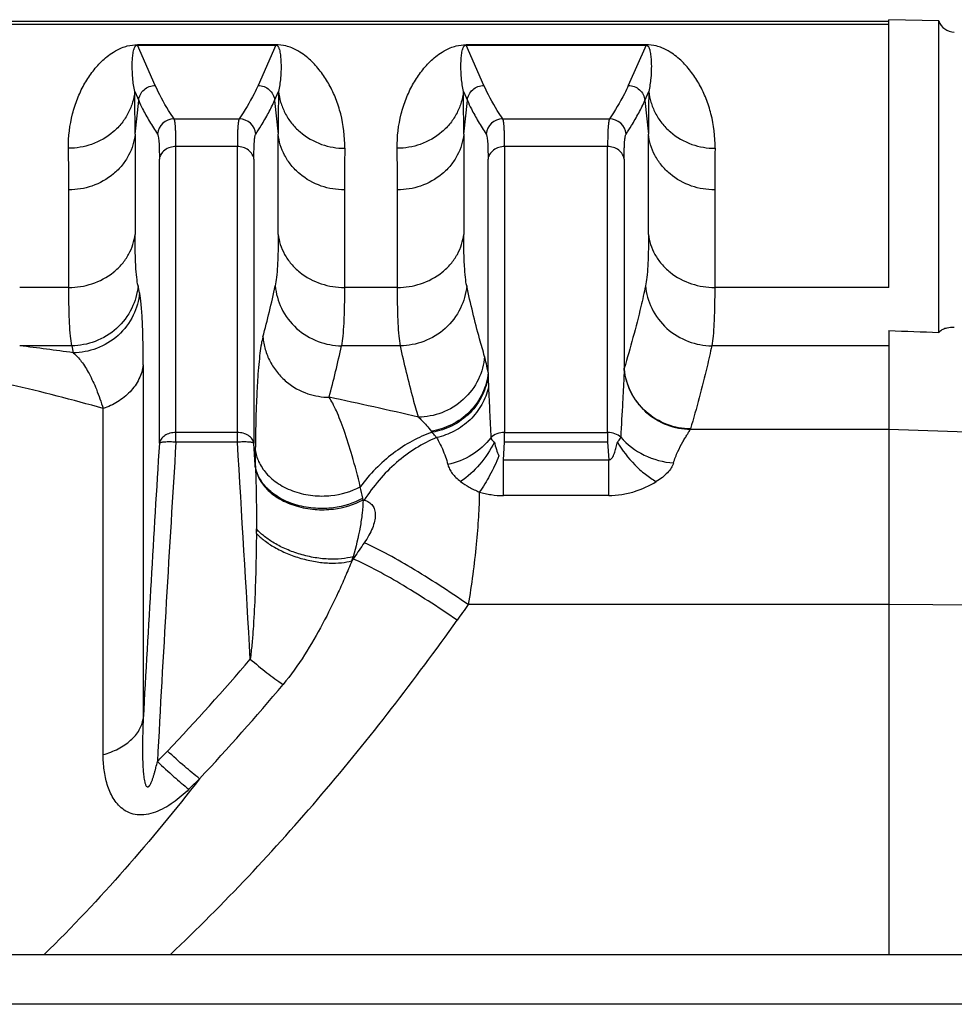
# Model space of a CAD drawing. Extents: x -1817 to 1181, y 8 to 1522.
# Tile 16 of 66: x -758 to -702, y 396 to 456. Entities that reach past the tile are written whole.
import ezdxf

# ---------------------------------------------------------------- set-up
doc = ezdxf.new("R2010")
doc.units = 0
doc.header["$LTSCALE"] = 65.395
doc.layers.get('0').update_dxf_attribs({"linetype": 'CONTINUOUS'})

msp = doc.modelspace()

# ---------------------------------------------------------------- linework, layer by layer
at = {"color": 6, "linetype": 'CONTINUOUS'}
for p, q in [((-801.1, 455.469), (-705.6, 455.469)), ((-702.6, 455.486), (-705.6, 455.564)), ((-702.6, 436.768), (-702.6, 455.486)), ((-718.443, 431.063), (-718.443, 431.086)), ((-799.6, 399.385), (-664.6, 399.385))]:
    msp.add_line(p, q, dxfattribs=at)
at = {"color": 9, "linetype": 'CONTINUOUS'}
for p, q in [((-801.1, 455.301), (-705.6, 455.301)), ((-749.687, 451.616), (-750.754, 454.032)), ((-742.446, 454.032), (-743.513, 451.616)), ((-729.937, 451.616), (-731.004, 454.032)), ((-720.196, 454.032), (-721.263, 451.616)), ((-750.92, 451.248), (-750.682, 450.71)), ((-742.518, 450.71), (-742.281, 451.248)), ((-731.17, 451.248), (-730.932, 450.71)), ((-720.268, 450.71), (-720.031, 451.248)), ((-750.901, 448.677), (-750.682, 450.71)), ((-742.518, 450.71), (-742.299, 448.677)), ((-731.151, 448.677), (-730.932, 450.71)), ((-720.268, 450.71), (-720.049, 448.677)), ((-748.557, 449.606), (-744.644, 449.606)), ((-728.807, 449.606), (-722.394, 449.606)), ((-750.901, 448.677), (-750.901, 442.657)), ((-742.299, 442.658), (-742.299, 448.677)), ((-731.151, 448.677), (-731.151, 442.657)), ((-720.049, 442.658), (-720.049, 448.677)), ((-748.445, 430.171), (-748.445, 447.938)), ((-744.755, 447.938), (-748.445, 447.938)), ((-744.755, 430.171), (-744.755, 447.938)), ((-728.695, 447.938), (-728.695, 430.753)), ((-722.505, 447.938), (-728.695, 447.938)), ((-722.505, 430.753), (-722.505, 447.938)), ((-749.44, 430.103), (-749.44, 447.189)), ((-743.76, 447.19), (-743.76, 430.103)), ((-729.69, 434.352), (-729.69, 447.189)), ((-721.51, 447.19), (-721.51, 434.614)), ((-754.881, 439.47), (-754.881, 445.336)), ((-738.319, 445.336), (-738.319, 439.47)), ((-735.131, 439.47), (-735.131, 445.336)), ((-716.069, 445.336), (-716.069, 439.47)), ((-754.881, 439.47), (-757.833, 439.47)), ((-750.631, 439.149), (-750.722, 439.567)), ((-735.131, 439.47), (-738.319, 439.47)), ((-705.6, 439.47), (-716.069, 439.47)), ((-754.702, 435.966), (-757.833, 435.966)), ((-754.702, 435.966), (-754.612, 435.545)), ((-734.952, 435.966), (-738.498, 435.966)), ((-705.6, 435.966), (-716.248, 435.966)), ((-750.41, 434.822), (-750.41, 413.546)), ((-752.816, 411.393), (-752.816, 432.193)), ((-717.537, 430.95), (-705.6, 430.95)), ((-705.6, 430.95), (-686.495, 430.293)), ((-744.755, 430.753), (-748.445, 430.753)), ((-728.695, 430.753), (-722.505, 430.753)), ((-744.755, 430.171), (-748.445, 430.171)), ((-743.679, 428.786), (-743.76, 430.103)), ((-722.505, 430.171), (-728.695, 430.171)), ((-728.76, 429.118), (-722.44, 429.118)), ((-722.44, 426.962), (-722.44, 429.118)), ((-737.201, 426.709), (-737.13, 426.689)), ((-722.44, 426.962), (-728.76, 426.962)), ((-737.796, 423.159), (-737.873, 423.036)), ((-737.796, 423.289), (-737.796, 423.159)), ((-737.735, 423.247), (-737.796, 423.159)), ((-705.6, 420.405), (-730.883, 420.405)), ((-686.495, 420.289), (-705.6, 420.405)), ((-667.6, 396.385), (-796.6, 396.385))]:
    msp.add_line(p, q, dxfattribs=at)
at = {"color": 2, "linetype": 'CONTINUOUS'}
for p, q in [((-705.6, 439.47), (-705.6, 455.564)), ((-750.754, 454.061), (-750.754, 454.032)), ((-742.446, 454.061), (-750.754, 454.061)), ((-750.754, 454.032), (-742.446, 454.032)), ((-742.446, 454.032), (-742.446, 454.061)), ((-731.004, 454.061), (-731.004, 454.032)), ((-720.196, 454.061), (-731.004, 454.061)), ((-731.004, 454.032), (-720.196, 454.032)), ((-720.196, 454.032), (-720.196, 454.061)), ((-705.6, 436.881), (-705.6, 399.385)), ((-717.53, 430.973), (-717.537, 430.973)), ((-717.53, 430.973), (-717.537, 430.973)), ((-728.695, 430.171), (-728.695, 430.753)), ((-722.505, 430.753), (-722.505, 430.171)), ((-728.76, 429.118), (-728.695, 430.171)), ((-722.505, 430.171), (-722.44, 429.118)), ((-728.76, 426.962), (-728.76, 429.118)), ((-737.832, 423.17), (-737.821, 423.205))]:
    msp.add_line(p, q, dxfattribs=at)
at = {"color": 6, "linetype": 'CONTINUOUS'}
for centre, radius, start, end in [((-701.656, 455.817), 1, 199.32557, 269), ((-740.6, 417.385), 8, 111.24444, 112.10206)]:
    msp.add_arc(centre, radius, start, end, dxfattribs=at)
at = {"color": 9, "linetype": 'CONTINUOUS'}
for centre, radius, start, end in [((-919.702, 448.72), 168.801, 359.98559, 0.85802), ((-584.792, 448.803), 157.508, 179.11071, 180.04568), ((-899.952, 448.72), 168.801, 359.98559, 0.85802), ((-562.542, 448.803), 157.508, 179.11071, 180.04568), ((-748.554, 448.604), 1.002, 90.17289, 174.91797), ((-744.646, 448.604), 1.002, 5.08507, 89.84415), ((-728.804, 448.604), 1.002, 90.1729, 174.91797), ((-722.396, 448.604), 1.002, 5.08507, 89.84415), ((-904.16, 445.458), 149.279, 359.95328, 0.91219), ((-578.371, 445.377), 159.948, 179.11979, 180.01473), ((-884.41, 445.458), 149.279, 359.95328, 0.91219), ((-556.121, 445.377), 159.948, 179.11979, 180.01473), ((-798.199, 451.436), 56.971, 344.79685, 347.97459), ((-783.256, 228.852), 208.668, 82.10999, 83.00197), ((-795.572, 448.043), 58.338, 344.92432, 348.0517), ((-692.881, 434.966), 36.813, 180.95536, 181.21529), ((-691.734, 434.991), 37.961, 181.2171, 182.31265), ((-784.062, 322.344), 114.206, 74.12157, 77.00569), ((-784.168, 217.959), 219.556, 76.75834, 78.19254), ((-729.376, 433.695), 4.701, 217.4533, 218.55554), ((1477.833, 291.285), 2231.595, 176.433548, 176.859397), ((1447.756, 293.118), 2200.473, 176.429115, 176.929726), ((-3062.565, 285.911), 2322.295, 3.239094, 3.561484), ((-634.018, 428.68), 109.661, 179.46642, 179.94476), ((-792.361, 415.434), 56.302, 11.65018, 12.37141), ((-491.207, 253.641), 299.237, 145.26887, 145.47288), ((-483.576, 243.422), 304.111, 144.41084, 144.62703), ((-849.335, 507.016), 138.491, 316.45515, 319.52891), ((-848.543, 504.88), 138.995, 316.92023, 320.03815)]:
    msp.add_arc(centre, radius, start, end, dxfattribs=at)
at = {"color": 2, "linetype": 'CONTINUOUS'}
for centre, radius, start, end in [((-742.15, 435.056), 20.645, 358.60001, 358.77539), ((-717.642, 434.947), 3.883, 184.91983, 185.84422), ((-787.492, 426.588), 43.869, 2.69409, 2.87261), ((-741.572, 429.077), 2.127, 187.86311, 191.12025), ((-741.553, 429.081), 2.146, 191.11625, 191.48749), ((-739.244, 430.359), 4.092, 299.26189, 299.66673), ((-741.343, 425.954), 4.211, 10.34001, 11.64263), ((-843.242, 425.494), 99.635, 359.53867, 359.69104), ((-758.748, 429.579), 21.877, 342.59573, 342.96516), ((-758.537, 429.515), 21.656, 343.06001, 343.29318), ((-814.283, 473.883), 90.258, 315.81657, 316.3716), ((-806.731, 470.155), 84.798, 314.14949, 314.76076)]:
    msp.add_arc(centre, radius, start, end, dxfattribs=at)
at = {"color": 6, "linetype": 'CONTINUOUS'}
msp.add_ellipse((1002.83, 386.39), major_axis=(2675.845, -92.024), ratio=0.004007, start_param=-2.263159, end_param=-2.261703, dxfattribs=at)
at = {"color": 9, "linetype": 'CONTINUOUS'}
for points, knots in [([(-754.9, 447.834), (-754.911, 448.529), (-754.792, 449.552), (-754.385, 450.81), (-753.994, 451.644), (-753.513, 452.396), (-753.031, 452.956), (-752.584, 453.355), (-752.185, 453.643), (-751.772, 453.858), (-751.287, 454.02), (-750.959, 454.061), (-750.754, 454.061)], [0, 0, 0, 0, 0.255276, 0.372527, 0.484486, 0.592683, 0.699695, 0.754549, 0.81269, 0.880128, 0.924511, 1, 1, 1, 1]), ([(-750.92, 451.248), (-750.975, 451.513), (-751.049, 452.026), (-751.078, 452.657), (-751.066, 453.073), (-751.049, 453.296), (-751.032, 453.456), (-751.008, 453.613), (-750.98, 453.741), (-750.949, 453.84), (-750.923, 453.9), (-750.896, 453.947), (-750.868, 453.983), (-750.824, 454.021), (-750.78, 454.032), (-750.754, 454.032)], [0, 0, 0, 0, 0.279953, 0.534012, 0.652184, 0.709173, 0.764832, 0.819271, 0.872777, 0.899454, 0.926539, 0.9406, 0.955572, 0.97301, 1, 1, 1, 1]), ([(-738.3, 447.834), (-738.289, 448.529), (-738.409, 449.552), (-738.815, 450.81), (-739.206, 451.644), (-739.687, 452.396), (-740.169, 452.956), (-740.616, 453.355), (-741.015, 453.643), (-741.428, 453.858), (-741.913, 454.02), (-742.241, 454.061), (-742.446, 454.061)], [0, 0, 0, 0, 0.255276, 0.372527, 0.484486, 0.592683, 0.699695, 0.754549, 0.81269, 0.880128, 0.924511, 1, 1, 1, 1]), ([(-742.446, 454.032), (-742.42, 454.032), (-742.376, 454.021), (-742.332, 453.983), (-742.304, 453.947), (-742.277, 453.9), (-742.251, 453.84), (-742.22, 453.741), (-742.192, 453.613), (-742.168, 453.456), (-742.151, 453.296), (-742.134, 453.073), (-742.122, 452.657), (-742.151, 452.026), (-742.225, 451.513), (-742.281, 451.248)], [0, 0, 0, 0, 0.026989, 0.044427, 0.059399, 0.07346, 0.100545, 0.127222, 0.180728, 0.235168, 0.290826, 0.347815, 0.465987, 0.720047, 1, 1, 1, 1]), ([(-735.15, 447.834), (-735.161, 448.529), (-735.042, 449.552), (-734.635, 450.81), (-734.244, 451.644), (-733.763, 452.396), (-733.281, 452.956), (-732.834, 453.355), (-732.435, 453.643), (-732.022, 453.858), (-731.537, 454.02), (-731.209, 454.061), (-731.004, 454.061)], [0, 0, 0, 0, 0.255276, 0.372527, 0.484486, 0.592683, 0.699695, 0.754549, 0.81269, 0.880128, 0.924511, 1, 1, 1, 1]), ([(-731.17, 451.248), (-731.225, 451.513), (-731.299, 452.026), (-731.328, 452.657), (-731.316, 453.073), (-731.299, 453.296), (-731.282, 453.456), (-731.258, 453.613), (-731.23, 453.741), (-731.199, 453.84), (-731.173, 453.9), (-731.146, 453.947), (-731.118, 453.983), (-731.074, 454.021), (-731.03, 454.032), (-731.004, 454.032)], [0, 0, 0, 0, 0.279953, 0.534012, 0.652184, 0.709173, 0.764832, 0.819271, 0.872777, 0.899454, 0.926539, 0.9406, 0.955572, 0.97301, 1, 1, 1, 1]), ([(-716.05, 447.834), (-716.039, 448.529), (-716.159, 449.552), (-716.565, 450.81), (-716.956, 451.644), (-717.437, 452.396), (-717.919, 452.956), (-718.366, 453.355), (-718.765, 453.643), (-719.178, 453.858), (-719.663, 454.02), (-719.991, 454.061), (-720.196, 454.061)], [0, 0, 0, 0, 0.255276, 0.372527, 0.484486, 0.592683, 0.699695, 0.754549, 0.81269, 0.880128, 0.924511, 1, 1, 1, 1]), ([(-720.196, 454.032), (-720.17, 454.032), (-720.126, 454.021), (-720.082, 453.983), (-720.054, 453.947), (-720.027, 453.9), (-720.001, 453.84), (-719.97, 453.741), (-719.942, 453.613), (-719.918, 453.456), (-719.901, 453.296), (-719.884, 453.073), (-719.872, 452.657), (-719.901, 452.026), (-719.975, 451.513), (-720.031, 451.248)], [0, 0, 0, 0, 0.026989, 0.044427, 0.059399, 0.07346, 0.100545, 0.127222, 0.180728, 0.235168, 0.290826, 0.347815, 0.465987, 0.720047, 1, 1, 1, 1]), ([(-750.682, 450.71), (-750.671, 450.832), (-750.602, 451.073), (-750.375, 451.372), (-750.056, 451.569), (-749.809, 451.616), (-749.687, 451.616)], [0, 0, 0, 0, 0.24973, 0.499716, 0.749867, 1, 1, 1, 1]), ([(-748.557, 449.606), (-748.669, 449.772), (-749.088, 450.416), (-749.455, 451.096), (-749.687, 451.616)], [0, 0, 0, 0, 0.259582, 1, 1, 1, 1]), ([(-743.513, 451.616), (-743.588, 451.446), (-743.918, 450.752), (-744.315, 450.089), (-744.644, 449.606)], [0, 0, 0, 0, 0.241031, 1, 1, 1, 1]), ([(-743.513, 451.616), (-743.391, 451.616), (-743.144, 451.569), (-742.825, 451.372), (-742.598, 451.073), (-742.529, 450.832), (-742.518, 450.71)], [0, 0, 0, 0, 0.250123, 0.500266, 0.750259, 1, 1, 1, 1]), ([(-730.932, 450.71), (-730.921, 450.832), (-730.852, 451.073), (-730.625, 451.372), (-730.306, 451.569), (-730.059, 451.616), (-729.937, 451.616)], [0, 0, 0, 0, 0.24973, 0.499716, 0.749867, 1, 1, 1, 1]), ([(-728.807, 449.606), (-728.919, 449.772), (-729.338, 450.416), (-729.705, 451.096), (-729.937, 451.616)], [0, 0, 0, 0, 0.259582, 1, 1, 1, 1]), ([(-721.263, 451.616), (-721.338, 451.446), (-721.668, 450.752), (-722.065, 450.089), (-722.394, 449.606)], [0, 0, 0, 0, 0.241031, 1, 1, 1, 1]), ([(-721.263, 451.616), (-721.141, 451.616), (-720.894, 451.569), (-720.575, 451.372), (-720.348, 451.073), (-720.279, 450.832), (-720.268, 450.71)], [0, 0, 0, 0, 0.250123, 0.500266, 0.750259, 1, 1, 1, 1]), ([(-750.92, 451.248), (-750.942, 451.031), (-751.031, 450.587), (-751.29, 449.943), (-751.684, 449.334), (-752.373, 448.619), (-753.455, 448), (-754.43, 447.835), (-754.9, 447.834)], [0, 0, 0, 0, 0.114444, 0.235567, 0.362159, 0.492435, 0.753428, 1, 1, 1, 1]), ([(-742.281, 451.248), (-742.258, 451.031), (-742.169, 450.587), (-741.91, 449.943), (-741.516, 449.334), (-740.827, 448.619), (-739.745, 448), (-738.77, 447.835), (-738.3, 447.834)], [0, 0, 0, 0, 0.114444, 0.235567, 0.362159, 0.492435, 0.753428, 1, 1, 1, 1]), ([(-731.17, 451.248), (-731.192, 451.031), (-731.281, 450.587), (-731.54, 449.943), (-731.934, 449.334), (-732.623, 448.619), (-733.705, 448), (-734.68, 447.835), (-735.15, 447.834)], [0, 0, 0, 0, 0.114444, 0.235567, 0.362159, 0.492435, 0.753428, 1, 1, 1, 1]), ([(-720.031, 451.248), (-720.008, 451.031), (-719.919, 450.587), (-719.66, 449.943), (-719.266, 449.334), (-718.577, 448.619), (-717.495, 448), (-716.52, 447.835), (-716.05, 447.834)], [0, 0, 0, 0, 0.114444, 0.235567, 0.362159, 0.492435, 0.753428, 1, 1, 1, 1]), ([(-750.682, 450.71), (-750.607, 450.54), (-750.405, 450.112), (-750.032, 449.436), (-749.719, 448.94), (-749.552, 448.693)], [0, 0, 0, 0, 0.240803, 0.613386, 1, 1, 1, 1]), ([(-743.648, 448.693), (-743.536, 448.859), (-743.27, 449.272), (-742.882, 449.939), (-742.631, 450.454), (-742.518, 450.71)], [0, 0, 0, 0, 0.259307, 0.636547, 1, 1, 1, 1]), ([(-730.932, 450.71), (-730.857, 450.54), (-730.655, 450.112), (-730.282, 449.436), (-729.969, 448.94), (-729.802, 448.693)], [0, 0, 0, 0, 0.240803, 0.613386, 1, 1, 1, 1]), ([(-721.398, 448.693), (-721.286, 448.859), (-721.02, 449.272), (-720.632, 449.939), (-720.381, 450.454), (-720.268, 450.71)], [0, 0, 0, 0, 0.259307, 0.636547, 1, 1, 1, 1]), ([(-748.445, 447.938), (-748.445, 448.155), (-748.447, 448.463), (-748.459, 448.847), (-748.471, 449.078), (-748.487, 449.268), (-748.505, 449.419), (-748.526, 449.527), (-748.545, 449.586), (-748.557, 449.606)], [0, 0, 0, 0, 0.38879, 0.549717, 0.687454, 0.801504, 0.891543, 0.957513, 1, 1, 1, 1]), ([(-744.643, 449.606), (-744.655, 449.586), (-744.674, 449.527), (-744.695, 449.419), (-744.713, 449.268), (-744.729, 449.078), (-744.741, 448.847), (-744.753, 448.463), (-744.755, 448.155), (-744.755, 447.938)], [0, 0, 0, 0, 0.042487, 0.108457, 0.198495, 0.312546, 0.450283, 0.61121, 1, 1, 1, 1]), ([(-728.695, 447.938), (-728.695, 448.155), (-728.697, 448.463), (-728.709, 448.847), (-728.721, 449.078), (-728.737, 449.268), (-728.755, 449.419), (-728.776, 449.527), (-728.795, 449.586), (-728.807, 449.606)], [0, 0, 0, 0, 0.38879, 0.549717, 0.687454, 0.801504, 0.891543, 0.957513, 1, 1, 1, 1]), ([(-722.393, 449.606), (-722.405, 449.586), (-722.424, 449.527), (-722.445, 449.419), (-722.463, 449.268), (-722.479, 449.078), (-722.491, 448.847), (-722.503, 448.463), (-722.505, 448.155), (-722.505, 447.938)], [0, 0, 0, 0, 0.042487, 0.108457, 0.198495, 0.312546, 0.450283, 0.61121, 1, 1, 1, 1]), ([(-750.901, 448.677), (-750.924, 448.464), (-751.012, 448.029), (-751.272, 447.397), (-751.666, 446.8), (-752.357, 446.099), (-753.44, 445.495), (-754.411, 445.336), (-754.881, 445.336)], [0, 0, 0, 0, 0.113325, 0.23347, 0.359399, 0.489451, 0.751388, 1, 1, 1, 1]), ([(-749.552, 448.693), (-749.54, 448.675), (-749.521, 448.622), (-749.5, 448.524), (-749.482, 448.388), (-749.466, 448.216), (-749.455, 448.009), (-749.442, 447.662), (-749.44, 447.385), (-749.44, 447.189)], [0, 0, 0, 0, 0.043132, 0.109377, 0.199507, 0.313526, 0.451134, 0.61185, 1, 1, 1, 1]), ([(-743.76, 447.19), (-743.76, 447.386), (-743.758, 447.663), (-743.746, 448.009), (-743.734, 448.217), (-743.718, 448.388), (-743.7, 448.524), (-743.679, 448.622), (-743.66, 448.675), (-743.648, 448.693)], [0, 0, 0, 0, 0.388131, 0.548835, 0.686438, 0.800457, 0.890593, 0.956849, 1, 1, 1, 1]), ([(-738.319, 445.336), (-738.789, 445.336), (-739.761, 445.495), (-740.843, 446.099), (-741.534, 446.8), (-741.928, 447.397), (-742.188, 448.029), (-742.277, 448.464), (-742.299, 448.677)], [0, 0, 0, 0, 0.248612, 0.510549, 0.640601, 0.76653, 0.886675, 1, 1, 1, 1]), ([(-731.151, 448.677), (-731.174, 448.464), (-731.262, 448.029), (-731.522, 447.397), (-731.916, 446.8), (-732.607, 446.099), (-733.69, 445.495), (-734.661, 445.336), (-735.131, 445.336)], [0, 0, 0, 0, 0.113325, 0.23347, 0.359399, 0.489451, 0.751388, 1, 1, 1, 1]), ([(-729.802, 448.693), (-729.79, 448.675), (-729.771, 448.622), (-729.75, 448.524), (-729.732, 448.388), (-729.716, 448.216), (-729.705, 448.009), (-729.692, 447.662), (-729.69, 447.385), (-729.69, 447.189)], [0, 0, 0, 0, 0.043132, 0.109377, 0.199507, 0.313526, 0.451134, 0.61185, 1, 1, 1, 1]), ([(-721.51, 447.19), (-721.51, 447.386), (-721.508, 447.663), (-721.496, 448.009), (-721.484, 448.217), (-721.468, 448.388), (-721.45, 448.524), (-721.429, 448.622), (-721.41, 448.675), (-721.398, 448.693)], [0, 0, 0, 0, 0.388131, 0.548835, 0.686438, 0.800457, 0.890593, 0.956849, 1, 1, 1, 1]), ([(-716.069, 445.336), (-716.539, 445.336), (-717.511, 445.495), (-718.593, 446.099), (-719.284, 446.8), (-719.678, 447.397), (-719.938, 448.029), (-720.027, 448.464), (-720.049, 448.677)], [0, 0, 0, 0, 0.248612, 0.510549, 0.640601, 0.76653, 0.886675, 1, 1, 1, 1]), ([(-748.445, 447.938), (-748.562, 447.938), (-748.802, 447.903), (-749.123, 447.745), (-749.356, 447.495), (-749.428, 447.288), (-749.44, 447.189)], [0, 0, 0, 0, 0.260598, 0.528951, 0.77964, 1, 1, 1, 1]), ([(-743.76, 447.189), (-743.772, 447.288), (-743.845, 447.495), (-744.077, 447.745), (-744.398, 447.903), (-744.638, 447.938), (-744.755, 447.938)], [0, 0, 0, 0, 0.22036, 0.471049, 0.739402, 1, 1, 1, 1]), ([(-728.695, 447.938), (-728.812, 447.938), (-729.052, 447.903), (-729.373, 447.745), (-729.606, 447.495), (-729.678, 447.288), (-729.69, 447.189)], [0, 0, 0, 0, 0.260598, 0.528951, 0.77964, 1, 1, 1, 1]), ([(-721.51, 447.189), (-721.522, 447.288), (-721.595, 447.495), (-721.827, 447.745), (-722.148, 447.903), (-722.388, 447.938), (-722.505, 447.938)], [0, 0, 0, 0, 0.22036, 0.471049, 0.739402, 1, 1, 1, 1]), ([(-754.881, 439.47), (-754.411, 439.47), (-753.446, 439.62), (-752.361, 440.195), (-751.667, 440.866), (-751.272, 441.435), (-751.012, 442.039), (-750.924, 442.455), (-750.901, 442.658)], [0, 0, 0, 0, 0.2536, 0.518027, 0.647618, 0.771938, 0.889606, 1, 1, 1, 1]), ([(-750.722, 439.567), (-750.757, 439.733), (-750.812, 440.131), (-750.864, 440.817), (-750.895, 441.679), (-750.901, 442.312), (-750.901, 442.657)], [0, 0, 0, 0, 0.165097, 0.387339, 0.666118, 1, 1, 1, 1]), ([(-742.299, 442.658), (-742.299, 442.313), (-742.305, 441.679), (-742.336, 440.817), (-742.388, 440.131), (-742.443, 439.733), (-742.478, 439.566)], [0, 0, 0, 0, 0.333915, 0.612711, 0.834937, 1, 1, 1, 1]), ([(-742.299, 442.658), (-742.277, 442.455), (-742.188, 442.039), (-741.928, 441.435), (-741.533, 440.866), (-740.839, 440.195), (-739.755, 439.62), (-738.789, 439.47), (-738.319, 439.47)], [0, 0, 0, 0, 0.110394, 0.228062, 0.352382, 0.481973, 0.7464, 1, 1, 1, 1]), ([(-735.131, 439.47), (-734.661, 439.47), (-733.696, 439.62), (-732.611, 440.195), (-731.917, 440.866), (-731.522, 441.435), (-731.262, 442.039), (-731.174, 442.455), (-731.151, 442.658)], [0, 0, 0, 0, 0.2536, 0.518027, 0.647618, 0.771938, 0.889606, 1, 1, 1, 1]), ([(-730.972, 439.567), (-731.007, 439.733), (-731.062, 440.131), (-731.114, 440.817), (-731.145, 441.679), (-731.151, 442.312), (-731.151, 442.657)], [0, 0, 0, 0, 0.165093, 0.387335, 0.666115, 1, 1, 1, 1]), ([(-720.049, 442.658), (-720.049, 442.312), (-720.055, 441.679), (-720.086, 440.817), (-720.138, 440.13), (-720.193, 439.733), (-720.228, 439.566)], [0, 0, 0, 0, 0.333932, 0.612733, 0.834954, 1, 1, 1, 1]), ([(-720.049, 442.658), (-720.027, 442.455), (-719.938, 442.039), (-719.678, 441.435), (-719.283, 440.866), (-718.589, 440.195), (-717.505, 439.62), (-716.539, 439.47), (-716.069, 439.47)], [0, 0, 0, 0, 0.110394, 0.228062, 0.352382, 0.481973, 0.7464, 1, 1, 1, 1]), ([(-754.702, 435.966), (-754.738, 436.156), (-754.792, 436.607), (-754.844, 437.385), (-754.875, 438.362), (-754.881, 439.079), (-754.881, 439.47)], [0, 0, 0, 0, 0.165153, 0.387512, 0.666268, 1, 1, 1, 1]), ([(-750.722, 439.567), (-750.766, 439.102), (-751.035, 438.144), (-751.946, 436.937), (-753.243, 436.149), (-754.229, 435.969), (-754.702, 435.966)], [0, 0, 0, 0, 0.23951, 0.497811, 0.757458, 1, 1, 1, 1]), ([(-750.631, 439.149), (-750.675, 438.684), (-750.944, 437.725), (-751.855, 436.517), (-753.152, 435.729), (-754.139, 435.548), (-754.612, 435.545)], [0, 0, 0, 0, 0.239503, 0.497822, 0.75748, 1, 1, 1, 1]), ([(-750.41, 434.822), (-750.41, 435.329), (-750.418, 436.247), (-750.457, 437.478), (-750.513, 438.32), (-750.575, 438.845), (-750.611, 439.057), (-750.631, 439.149)], [0, 0, 0, 0, 0.350909, 0.634738, 0.851548, 0.934414, 1, 1, 1, 1]), ([(-742.478, 439.567), (-742.435, 439.102), (-742.166, 438.145), (-741.255, 436.938), (-739.958, 436.149), (-738.971, 435.969), (-738.498, 435.966)], [0, 0, 0, 0, 0.239345, 0.497583, 0.757292, 1, 1, 1, 1]), ([(-738.319, 439.47), (-738.319, 439.079), (-738.325, 438.362), (-738.356, 437.385), (-738.408, 436.607), (-738.462, 436.156), (-738.498, 435.966)], [0, 0, 0, 0, 0.333732, 0.612488, 0.834847, 1, 1, 1, 1]), ([(-734.952, 435.966), (-734.988, 436.156), (-735.042, 436.607), (-735.094, 437.385), (-735.125, 438.362), (-735.131, 439.079), (-735.131, 439.47)], [0, 0, 0, 0, 0.165153, 0.387512, 0.666268, 1, 1, 1, 1]), ([(-730.972, 439.567), (-731.016, 439.102), (-731.285, 438.144), (-732.196, 436.937), (-733.493, 436.149), (-734.479, 435.969), (-734.952, 435.966)], [0, 0, 0, 0, 0.239509, 0.49781, 0.757457, 1, 1, 1, 1]), ([(-729.897, 435.314), (-729.999, 435.667), (-730.396, 437.075), (-730.744, 438.496), (-730.972, 439.567)], [0, 0, 0, 0, 0.251649, 1, 1, 1, 1]), ([(-720.228, 439.566), (-720.316, 439.152), (-720.691, 437.488), (-721.14, 435.842), (-721.51, 434.614)], [0, 0, 0, 0, 0.248158, 1, 1, 1, 1]), ([(-720.228, 439.567), (-720.185, 439.102), (-719.916, 438.145), (-719.005, 436.938), (-717.708, 436.149), (-716.721, 435.968), (-716.248, 435.966)], [0, 0, 0, 0, 0.239237, 0.497434, 0.757185, 1, 1, 1, 1]), ([(-716.069, 439.47), (-716.069, 439.079), (-716.075, 438.362), (-716.106, 437.385), (-716.158, 436.607), (-716.212, 436.156), (-716.248, 435.966)], [0, 0, 0, 0, 0.333732, 0.612488, 0.834847, 1, 1, 1, 1]), ([(-743.222, 436.496), (-743.259, 436.357), (-743.325, 436.033), (-743.403, 435.483), (-743.473, 434.81), (-743.534, 434.017), (-743.586, 433.106), (-743.645, 431.655), (-743.667, 430.507), (-743.674, 429.702)], [0, 0, 0, 0, 0.063307, 0.144991, 0.244387, 0.361077, 0.494909, 0.645731, 1, 1, 1, 1]), ([(-743.222, 436.496), (-743.199, 436.242), (-743.103, 435.732), (-742.808, 435.005), (-742.372, 434.345), (-741.655, 433.621), (-740.599, 433.029), (-739.673, 432.873), (-739.242, 432.87)], [0, 0, 0, 0, 0.129799, 0.263101, 0.397422, 0.530117, 0.779984, 1, 1, 1, 1]), ([(-733.877, 431.678), (-733.979, 432.034), (-734.229, 432.924), (-734.594, 434.352), (-734.839, 435.428), (-734.952, 435.966)], [0, 0, 0, 0, 0.251682, 0.627036, 1, 1, 1, 1]), ([(-716.248, 435.966), (-716.336, 435.548), (-716.571, 434.504), (-716.989, 432.837), (-717.344, 431.594), (-717.53, 430.973)], [0, 0, 0, 0, 0.248126, 0.622573, 1, 1, 1, 1]), ([(-754.612, 435.545), (-754.431, 435.394), (-754.08, 434.997), (-753.622, 434.251), (-753.185, 433.299), (-752.936, 432.583), (-752.816, 432.193)], [0, 0, 0, 0, 0.183467, 0.409557, 0.680986, 1, 1, 1, 1]), ([(-729.897, 435.314), (-729.938, 434.847), (-730.202, 433.882), (-731.112, 432.664), (-732.412, 431.867), (-733.402, 431.682), (-733.877, 431.678)], [0, 0, 0, 0, 0.239437, 0.497916, 0.757677, 1, 1, 1, 1]), ([(-729.69, 434.352), (-729.719, 434.53), (-729.779, 434.852), (-729.856, 435.172), (-729.897, 435.314)], [0, 0, 0, 0, 0.548949, 1, 1, 1, 1]), ([(-750.41, 434.822), (-750.447, 434.528), (-750.628, 433.934), (-751.176, 433.166), (-751.93, 432.567), (-752.515, 432.296), (-752.816, 432.193)], [0, 0, 0, 0, 0.237011, 0.487353, 0.745274, 1, 1, 1, 1]), ([(-721.512, 434.551), (-721.52, 434.232), (-721.547, 433.58), (-721.625, 432.221), (-721.685, 431.18), (-721.714, 430.473)], [0, 0, 0, 0, 0.234283, 0.479755, 1, 1, 1, 1]), ([(-729.69, 434.352), (-729.729, 433.927), (-729.964, 433.059), (-730.741, 431.948), (-731.839, 431.162), (-732.69, 430.899), (-733.108, 430.836)], [0, 0, 0, 0, 0.243582, 0.501239, 0.758465, 1, 1, 1, 1]), ([(-729.687, 434.185), (-729.735, 433.781), (-729.974, 432.955), (-730.726, 431.884), (-731.796, 431.104), (-732.635, 430.833), (-733.053, 430.765)], [0, 0, 0, 0, 0.238078, 0.493235, 0.752293, 1, 1, 1, 1]), ([(-729.664, 433.459), (-729.747, 433.103), (-730.027, 432.392), (-730.738, 431.478), (-731.685, 430.794), (-732.416, 430.528), (-732.783, 430.448)], [0, 0, 0, 0, 0.240751, 0.495353, 0.752581, 1, 1, 1, 1]), ([(-729.664, 433.459), (-729.645, 432.969), (-729.591, 431.963), (-729.54, 430.956), (-729.52, 430.439)], [0, 0, 0, 0, 0.486597, 1, 1, 1, 1]), ([(-737.367, 427.497), (-737.517, 428.12), (-737.813, 429.254), (-738.229, 430.587), (-738.559, 431.48), (-738.787, 432.026), (-739.008, 432.484), (-739.163, 432.753), (-739.242, 432.87)], [0, 0, 0, 0, 0.336826, 0.615345, 0.733349, 0.837015, 0.926058, 1, 1, 1, 1]), ([(-733.877, 431.678), (-733.81, 431.619), (-733.534, 431.358), (-733.285, 431.067), (-733.108, 430.836)], [0, 0, 0, 0, 0.234129, 1, 1, 1, 1]), ([(-718.548, 428.922), (-718.476, 429.158), (-718.308, 429.591), (-718.05, 430.083), (-717.851, 430.418), (-717.723, 430.624), (-717.617, 430.796), (-717.559, 430.902), (-717.537, 430.95)], [0, 0, 0, 0, 0.326283, 0.610291, 0.733112, 0.840567, 0.930379, 1, 1, 1, 1]), ([(-748.445, 430.753), (-748.566, 430.753), (-748.802, 430.723), (-749.115, 430.588), (-749.348, 430.379), (-749.427, 430.194), (-749.44, 430.103)], [0, 0, 0, 0, 0.282998, 0.548825, 0.786926, 1, 1, 1, 1]), ([(-743.76, 430.103), (-743.773, 430.194), (-743.852, 430.379), (-744.085, 430.588), (-744.399, 430.723), (-744.634, 430.753), (-744.755, 430.753)], [0, 0, 0, 0, 0.213074, 0.451175, 0.717002, 1, 1, 1, 1]), ([(-733.053, 430.765), (-733.464, 430.623), (-734.28, 430.26), (-735.817, 429.262), (-736.803, 428.247), (-737.367, 427.497)], [0, 0, 0, 0, 0.238171, 0.486379, 1, 1, 1, 1]), ([(-732.783, 430.448), (-733.214, 430.271), (-734.062, 429.831), (-735.622, 428.667), (-736.592, 427.521), (-737.13, 426.689)], [0, 0, 0, 0, 0.240041, 0.489404, 1, 1, 1, 1]), ([(-732.783, 430.448), (-732.807, 430.474), (-732.9, 430.578), (-732.989, 430.684), (-733.053, 430.765)], [0, 0, 0, 0, 0.259967, 1, 1, 1, 1]), ([(-732.783, 430.448), (-732.658, 430.224), (-732.386, 429.702), (-732.189, 429.145), (-732.106, 428.823)], [0, 0, 0, 0, 0.435115, 1, 1, 1, 1]), ([(-729.52, 430.439), (-729.828, 430.028), (-730.623, 429.326), (-731.6, 428.936), (-732.106, 428.823)], [0, 0, 0, 0, 0.497891, 1, 1, 1, 1]), ([(-721.714, 430.473), (-721.335, 430.025), (-720.345, 429.283), (-719.157, 428.966), (-718.548, 428.922)], [0, 0, 0, 0, 0.49028, 1, 1, 1, 1]), ([(-748.445, 430.171), (-748.566, 430.179), (-748.743, 430.185), (-748.969, 430.183), (-749.115, 430.177), (-749.238, 430.166), (-749.334, 430.151), (-749.399, 430.133), (-749.433, 430.115), (-749.44, 430.103)], [0, 0, 0, 0, 0.361084, 0.525827, 0.672475, 0.796184, 0.893095, 0.960786, 1, 1, 1, 1]), ([(-743.76, 430.103), (-743.767, 430.115), (-743.801, 430.133), (-743.866, 430.151), (-743.962, 430.166), (-744.085, 430.177), (-744.231, 430.183), (-744.457, 430.185), (-744.634, 430.179), (-744.755, 430.171)], [0, 0, 0, 0, 0.039214, 0.106903, 0.203812, 0.327521, 0.474168, 0.638911, 1, 1, 1, 1]), ([(-743.674, 429.702), (-743.643, 429.464), (-743.495, 428.956), (-743.022, 428.243), (-742.278, 427.616), (-741.314, 427.159), (-740.233, 426.927), (-738.876, 426.925), (-737.906, 427.204), (-737.367, 427.497)], [0, 0, 0, 0, 0.094145, 0.203728, 0.330235, 0.470735, 0.617278, 0.75958, 1, 1, 1, 1]), ([(-729.312, 430.179), (-729.549, 429.698), (-730.131, 428.813), (-730.911, 428.091), (-731.336, 427.805)], [0, 0, 0, 0, 0.511242, 1, 1, 1, 1]), ([(-721.92, 430.18), (-721.631, 429.683), (-721.1, 428.99), (-720.263, 428.24), (-719.809, 427.932), (-719.581, 427.803)], [0, 0, 0, 0, 0.51305, 0.766674, 1, 1, 1, 1]), ([(-743.672, 428.65), (-743.644, 428.045), (-743.61, 426.814), (-743.605, 425.583), (-743.609, 424.956)], [0, 0, 0, 0, 0.491406, 1, 1, 1, 1]), ([(-732.106, 428.823), (-732.082, 428.731), (-732.011, 428.545), (-731.844, 428.282), (-731.617, 428.03), (-731.435, 427.878), (-731.336, 427.805)], [0, 0, 0, 0, 0.218847, 0.455893, 0.715442, 1, 1, 1, 1]), ([(-718.548, 428.922), (-718.58, 428.818), (-718.683, 428.607), (-718.913, 428.317), (-719.218, 428.042), (-719.454, 427.88), (-719.581, 427.803)], [0, 0, 0, 0, 0.210196, 0.448129, 0.712691, 1, 1, 1, 1]), ([(-731.336, 427.805), (-731.172, 427.684), (-730.812, 427.45), (-730.425, 427.262), (-730.218, 427.176)], [0, 0, 0, 0, 0.476851, 1, 1, 1, 1]), ([(-722.44, 426.962), (-722.177, 426.962), (-721.655, 427.003), (-720.675, 427.236), (-719.994, 427.552), (-719.581, 427.803)], [0, 0, 0, 0, 0.262, 0.518725, 1, 1, 1, 1]), ([(-737.201, 426.709), (-737.206, 426.44), (-737.246, 425.886), (-737.419, 424.739), (-737.63, 423.872), (-737.796, 423.289)], [0, 0, 0, 0, 0.232283, 0.477778, 1, 1, 1, 1]), ([(-737.13, 426.689), (-737.031, 426.66), (-736.845, 426.581), (-736.621, 426.378), (-736.488, 426.103), (-736.45, 425.773), (-736.501, 425.4), (-736.634, 424.991), (-736.847, 424.557), (-737.028, 424.27), (-737.13, 424.124)], [0, 0, 0, 0, 0.102318, 0.19685, 0.292692, 0.398964, 0.52188, 0.663624, 0.823754, 1, 1, 1, 1]), ([(-730.218, 427.176), (-730.221, 426.68), (-730.26, 425.631), (-730.443, 423.369), (-730.683, 421.61), (-730.883, 420.405)], [0, 0, 0, 0, 0.21864, 0.461942, 1, 1, 1, 1]), ([(-743.611, 424.691), (-743.616, 424.045), (-743.636, 422.753), (-743.696, 420.828), (-743.779, 419.244), (-743.877, 418.014), (-743.942, 417.418), (-743.98, 417.127)], [0, 0, 0, 0, 0.25593, 0.51153, 0.762559, 0.884013, 1, 1, 1, 1]), ([(-730.883, 420.405), (-731.457, 420.804), (-732.593, 421.567), (-734.251, 422.604), (-735.752, 423.459), (-736.699, 423.934), (-737.13, 424.124)], [0, 0, 0, 0, 0.28837, 0.563694, 0.80597, 1, 1, 1, 1]), ([(-731.549, 419.471), (-732.123, 419.866), (-733.258, 420.623), (-734.916, 421.65), (-736.417, 422.499), (-737.364, 422.97), (-737.796, 423.159)], [0, 0, 0, 0, 0.288037, 0.563152, 0.80551, 1, 1, 1, 1]), ([(-737.873, 423.036), (-738, 422.72), (-738.267, 422.088), (-738.835, 420.819), (-739.62, 419.232), (-740.695, 417.36), (-741.537, 416.17), (-742.007, 415.607)], [0, 0, 0, 0, 0.119614, 0.241184, 0.488946, 0.741946, 1, 1, 1, 1]), ([(-748.78, 399.385), (-747.169, 400.899), (-744.047, 404.033), (-739.63, 408.978), (-735.456, 414.124), (-732.826, 417.671), (-731.549, 419.471)], [0, 0, 0, 0, 0.250278, 0.500355, 0.750257, 1, 1, 1, 1]), ([(-743.98, 417.127), (-743.65, 416.851), (-743.004, 416.329), (-742.338, 415.832), (-742.007, 415.607)], [0, 0, 0, 0, 0.518317, 1, 1, 1, 1]), ([(-752.816, 411.393), (-752.507, 411.48), (-751.918, 411.703), (-751.164, 412.201), (-750.627, 412.824), (-750.446, 413.312), (-750.41, 413.546)], [0, 0, 0, 0, 0.284136, 0.552257, 0.791115, 1, 1, 1, 1]), ([(-750.41, 413.546), (-750.421, 413.302), (-750.434, 412.935), (-750.447, 412.447), (-750.452, 412.082), (-750.454, 411.717), (-750.451, 411.352), (-750.444, 411.049), (-750.434, 410.807), (-750.425, 410.627), (-750.413, 410.446), (-750.398, 410.267), (-750.379, 410.088), (-750.354, 409.912), (-750.326, 409.767), (-750.296, 409.654), (-750.267, 409.573), (-750.231, 409.499), (-750.179, 409.445), (-750.121, 409.447), (-750.083, 409.471), (-750.051, 409.504), (-750.013, 409.554), (-749.974, 409.623), (-749.932, 409.708), (-749.896, 409.796), (-749.851, 409.914), (-749.8, 410.064), (-749.745, 410.245), (-749.694, 410.428), (-749.63, 410.671), (-749.586, 410.855), (-749.558, 410.977)], [0, 0, 0, 0, 0.125401, 0.188014, 0.250555, 0.313012, 0.375362, 0.437576, 0.468617, 0.499602, 0.530518, 0.561344, 0.592049, 0.622578, 0.65282, 0.667765, 0.6825, 0.69685, 0.71038, 0.71733, 0.724893, 0.732813, 0.740869, 0.757097, 0.773368, 0.789636, 0.805891, 0.838355, 0.870765, 0.903127, 0.935451, 1, 1, 1, 1]), ([(-747.667, 409.311), (-747.963, 409.023), (-748.433, 408.617), (-749.123, 408.175), (-749.666, 407.92), (-750.219, 407.771), (-750.756, 407.754), (-751.241, 407.875), (-751.646, 408.109), (-751.972, 408.419), (-752.314, 408.898), (-752.602, 409.589), (-752.782, 410.476), (-752.816, 411.085), (-752.816, 411.393)], [0, 0, 0, 0, 0.153046, 0.229054, 0.303384, 0.374288, 0.440041, 0.500422, 0.556987, 0.611658, 0.665761, 0.774526, 0.885825, 1, 1, 1, 1]), ([(-747.021, 409.944), (-748.469, 408.089), (-751.457, 404.457), (-754.674, 401.024), (-756.353, 399.383)], [0, 0, 0, 0, 0.500644, 1, 1, 1, 1])]:
    msp.add_open_spline(points, degree=3, knots=knots, dxfattribs=at)
at = {"color": 6, "linetype": 'CONTINUOUS'}
msp.add_open_spline([(-701.674, 437.063), (-701.823, 437.069), (-702.06, 437.053), (-702.378, 436.955), (-702.541, 436.849), (-702.6, 436.768)], degree=3, knots=[0, 0, 0, 0, 0.446163, 0.700129, 1, 1, 1, 1], dxfattribs=at)
at = {"color": 2, "linetype": 'CONTINUOUS'}
for points, knots in [([(-721.512, 434.551), (-721.466, 434.087), (-721.195, 433.132), (-720.284, 431.927), (-718.992, 431.139), (-718.009, 430.955), (-717.537, 430.95)], [0, 0, 0, 0, 0.239604, 0.498046, 0.757686, 1, 1, 1, 1]), ([(-717.537, 430.973), (-718.005, 430.978), (-718.983, 431.16), (-720.271, 431.941), (-721.182, 433.137), (-721.457, 434.089), (-721.504, 434.552)], [0, 0, 0, 0, 0.241958, 0.501315, 0.759825, 1, 1, 1, 1]), ([(-728.695, 430.753), (-728.853, 430.753), (-729.155, 430.703), (-729.422, 430.543), (-729.52, 430.439)], [0, 0, 0, 0, 0.526295, 1, 1, 1, 1]), ([(-729.52, 430.439), (-729.514, 430.416), (-729.473, 430.309), (-729.385, 430.229), (-729.312, 430.179)], [0, 0, 0, 0, 0.217386, 1, 1, 1, 1]), ([(-721.714, 430.473), (-721.813, 430.565), (-722.07, 430.708), (-722.356, 430.753), (-722.505, 430.753)], [0, 0, 0, 0, 0.47649, 1, 1, 1, 1]), ([(-721.92, 430.18), (-721.894, 430.202), (-721.805, 430.282), (-721.734, 430.389), (-721.714, 430.473)], [0, 0, 0, 0, 0.281814, 1, 1, 1, 1]), ([(-729.312, 430.179), (-729.278, 430.029), (-729.203, 429.747), (-729.101, 429.474), (-729.041, 429.35)], [0, 0, 0, 0, 0.528642, 1, 1, 1, 1]), ([(-722.44, 429.118), (-722.414, 429.111), (-722.357, 429.114), (-722.288, 429.159), (-722.236, 429.219), (-722.178, 429.308), (-722.123, 429.427), (-722.069, 429.574), (-722.024, 429.724), (-721.972, 429.926), (-721.94, 430.078), (-721.92, 430.18)], [0, 0, 0, 0, 0.064101, 0.127739, 0.190881, 0.253706, 0.378759, 0.50346, 0.627906, 0.752137, 1, 1, 1, 1]), ([(-729.041, 429.35), (-729.203, 428.945), (-729.55, 428.194), (-729.985, 427.488), (-730.218, 427.176)], [0, 0, 0, 0, 0.528609, 1, 1, 1, 1]), ([(-743.672, 428.65), (-743.635, 428.427), (-743.472, 427.949), (-742.976, 427.287), (-742.204, 426.707), (-741.211, 426.29), (-740.101, 426.09), (-738.722, 426.118), (-737.741, 426.408), (-737.201, 426.709)], [0, 0, 0, 0, 0.088373, 0.194013, 0.319447, 0.461774, 0.61187, 0.757659, 1, 1, 1, 1]), ([(-737.244, 426.789), (-737.774, 426.493), (-738.729, 426.201), (-740.076, 426.16), (-741.162, 426.343), (-742.142, 426.738), (-742.917, 427.3), (-743.43, 427.952), (-743.61, 428.429), (-743.656, 428.653)], [0, 0, 0, 0, 0.240998, 0.384892, 0.533255, 0.674945, 0.801257, 0.908985, 1, 1, 1, 1]), ([(-730.218, 427.176), (-730.101, 427.142), (-729.865, 427.08), (-729.381, 426.99), (-729.008, 426.962), (-728.76, 426.962)], [0, 0, 0, 0, 0.246109, 0.495592, 1, 1, 1, 1]), ([(-737.796, 423.289), (-738.022, 423.227), (-738.525, 423.14), (-739.332, 423.127), (-740.204, 423.23), (-741.078, 423.445), (-741.893, 423.753), (-742.598, 424.123), (-743.167, 424.521), (-743.479, 424.813), (-743.609, 424.956)], [0, 0, 0, 0, 0.111962, 0.241674, 0.383594, 0.529316, 0.669731, 0.797366, 0.907835, 1, 1, 1, 1]), ([(-743.611, 424.691), (-743.465, 424.538), (-743.118, 424.233), (-742.499, 423.825), (-741.758, 423.462), (-740.935, 423.172), (-740.086, 422.979), (-739.268, 422.893), (-738.53, 422.908), (-738.077, 422.983), (-737.873, 423.036)], [0, 0, 0, 0, 0.102467, 0.222826, 0.357787, 0.500958, 0.643978, 0.778516, 0.898253, 1, 1, 1, 1]), ([(-747.021, 409.944), (-747.328, 410.179), (-747.982, 410.722), (-748.614, 411.291), (-748.952, 411.607)], [0, 0, 0, 0, 0.455297, 1, 1, 1, 1]), ([(-749.558, 410.977), (-749.232, 410.667), (-748.614, 410.097), (-747.974, 409.552), (-747.667, 409.311)], [0, 0, 0, 0, 0.535486, 1, 1, 1, 1])]:
    msp.add_open_spline(points, degree=3, knots=knots, dxfattribs=at)
msp.add_open_spline([(-717.537, 430.95), (-717.535, 430.958), (-717.532, 430.965), (-717.53, 430.973)], degree=3, dxfattribs=at)

doc.saveas('drawing.dxf')
